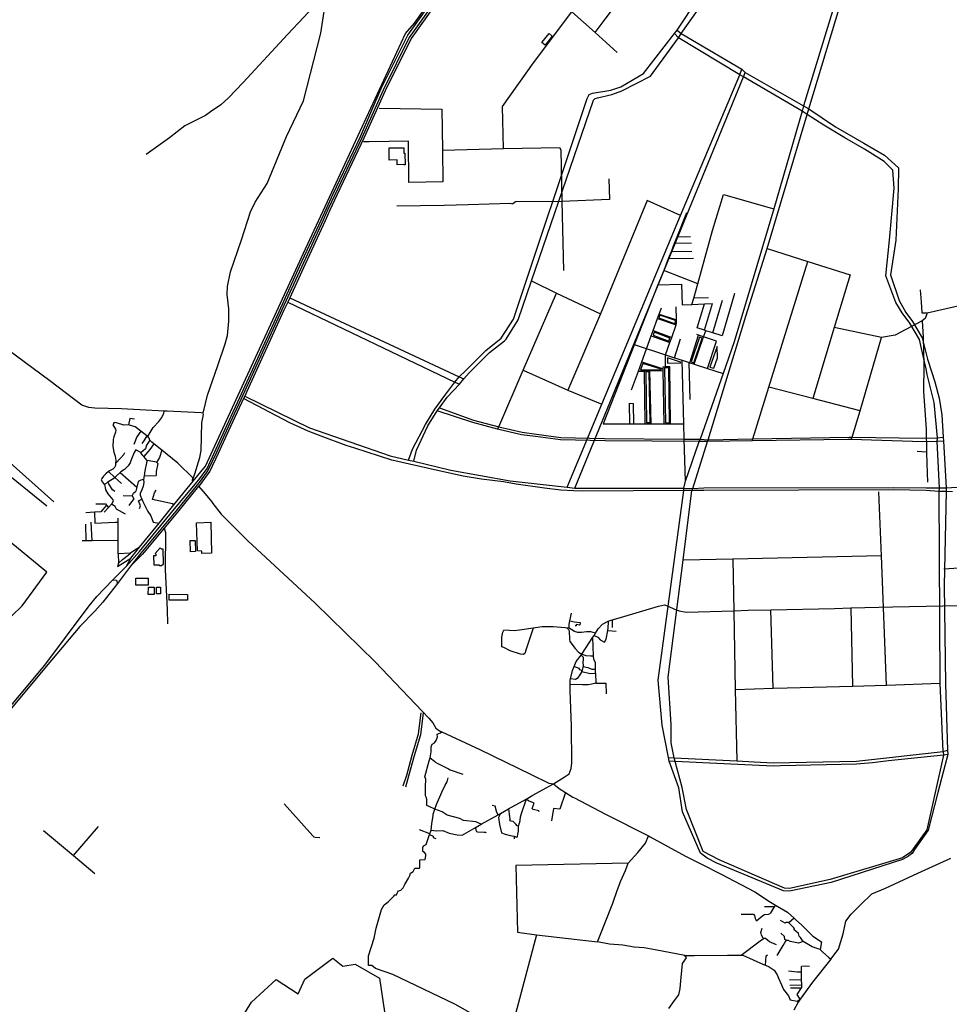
# Model space of a CAD drawing. Header units: millimetres. Extents: x 664923 to 767831, y 3118803 to 3207600.
# Tile 13 of 256: x 693712 to 698997, y 3140321 to 3145916. Entities that reach past the tile are written whole.
import ezdxf

# ---------------------------------------------------------------- set-up
doc = ezdxf.new("R2010")
doc.units = ezdxf.units.MM
for name, color, linetype in [('buildings', 5, 'Continuous'), ('parks', 8, 'Continuous'), ('roads_1', 1, 'Continuous'), ('roads_2', 2, 'Continuous'), ('roads_3', 3, 'Continuous')]:
    doc.layers.add(name, color=color, linetype=linetype)

msp = doc.modelspace()

# ---------------------------------------------------------------- linework, layer by layer
at = {"layer": 'buildings'}
for points in [[(696680.98, 3145785.2), (696721.88, 3145836.36), (696740.01, 3145822.02), (696699.11, 3145770.86), (696680.98, 3145785.2)], [(695895.13, 3145188.27), (695895.42, 3145156.52), (695902.42, 3145156.64), (695903.5, 3145091.64), (695895.99, 3145091.52), (695895.98, 3145091.9), (695858.4, 3145091.56), (695858.17, 3145118.58), (695812.54, 3145118.07), (695811.76, 3145187.17), (695857.56, 3145187.69), (695857.56, 3145187.93), (695895.13, 3145188.27)], [(694717.88, 3143057.22), (694797.71, 3143059.91), (694802.91, 3142884.17), (694747.85, 3142882.81), (694747.63, 3142896.05), (694723.27, 3142897.48), (694717.88, 3143057.22)], [(694482.54, 3142883.2), (694510.72, 3142914.71), (694517, 3142909.56), (694525.26, 3142909.7), (694526.75, 3142819.31), (694519.05, 3142813.02), (694507.58, 3142812.6), (694507.51, 3142816.48), (694476.07, 3142816.19), (694474.46, 3142871.65), (694487.55, 3142871.63), (694487.46, 3142877.34), (694482.54, 3142883.2)], [(694681.6, 3142955.57), (694709.36, 3142956.3), (694711.04, 3142893.08), (694683.28, 3142892.34), (694681.6, 3142955.57)], [(694371.8, 3142742.71), (694443.19, 3142742.72), (694443.19, 3142701.86), (694371.8, 3142701.84), (694371.8, 3142742.71)], [(694443.95, 3142691.51), (694476.75, 3142690.84), (694475.89, 3142649.01), (694443.08, 3142649.68), (694443.95, 3142691.51)], [(694490.11, 3142691.88), (694513.16, 3142691.84), (694513.08, 3142652.92), (694490.04, 3142652.96), (694490.11, 3142691.88)], [(694562.5, 3142650.47), (694665.91, 3142649.6), (694665.62, 3142616.58), (694562.21, 3142617.47), (694562.5, 3142650.47)]]:
    msp.add_lwpolyline(points, close=True, dxfattribs=at)
at = {"layer": 'parks'}
for points in [[(697345.21, 3144221.04), (697439.05, 3144187.52), (697440.78, 3144206.8), (697350.86, 3144237.21), (697345.21, 3144221.04)], [(697313.16, 3144123.02), (697401.92, 3144088.98), (697408.8, 3144106.72), (697320.04, 3144140.76), (697313.16, 3144123.02)], [(697529.53, 3143972.01), (697545.71, 3143966.55), (697592.98, 3144105.28), (697576.79, 3144110.74), (697529.53, 3143972.01)], [(697636.55, 3143941.8), (697658.54, 3143936.08), (697678.78, 3143995), (697677.4, 3144058.35), (697636.55, 3143941.8)], [(697394.34, 3143963.61), (697470.75, 3143965.8), (697469.31, 3143970.3), (697394.73, 3143994.4), (697394.34, 3143963.61)], [(697242.48, 3143925.59), (697358.63, 3143925.61), (697359.52, 3143930.11), (697254.42, 3143961.31), (697242.48, 3143925.59)], [(697384.47, 3143624.91), (697406.35, 3143624.95), (697402.4, 3143937.94), (697377.95, 3143937.53), (697384.47, 3143624.91)], [(697275.16, 3143626.48), (697296.31, 3143626.84), (697289.9, 3143914.63), (697271.03, 3143914.09), (697275.16, 3143626.48)]]:
    msp.add_lwpolyline(points, close=True, dxfattribs=at)
at = {"layer": 'roads_1'}
for points in [[(694150.49, 3142638.73), (694241.22, 3142732.2), (694318.79, 3142810.59), (694392.39, 3142894.11), (694591.6, 3143136.12), (694730.31, 3143300.39), (694776.88, 3143365.38), (694879.61, 3143589), (694983.88, 3143813.77), (695197.09, 3144277.59), (695304.37, 3144517.55), (695428.7, 3144780.94), (695493.6, 3144925.18), (695649.66, 3145252.44), (695767.88, 3145524.1), (695918.54, 3145827.4), (696643.27, 3146843.04)], [(696657.86, 3146839.37), (695926.75, 3145813.68), (695778.52, 3145514.32), (695657.61, 3145245.09), (695503.89, 3144921), (695464.27, 3144837.09), (695436.72, 3144776.39), (695314.83, 3144509.08), (695203.17, 3144267.58), (694991.23, 3143806.74), (694887.41, 3143581.98), (694829.16, 3143453.05), (694781.76, 3143354.19), (694738.55, 3143293.36), (694599.12, 3143123.35), (694401.46, 3142884.13), (694341.1, 3142810.4), (694268.5, 3142710.96), (694185.05, 3142605.26)], [(694241.22, 3142732.2), (694263.12, 3142730.09), (694268.5, 3142710.96)]]:
    msp.add_lwpolyline(points, dxfattribs=at)
at = {"layer": 'roads_2'}
for points in [[(694318.79, 3142810.59), (694344.37, 3142855.46), (694350.73, 3142864.79), (694392.56, 3142917.91), (694504, 3143054.57), (694589.05, 3143158.9), (694698, 3143292.51), (694768.1, 3143378.48), (695336.12, 3144614.2), (695486.05, 3144934.79), (695905.3, 3145836.71), (695957.05, 3145895.07), (696624.13, 3146835.06)], [(696358.37, 3146400.81), (695937.33, 3145809.25), (695789.66, 3145511.01), (695668.78, 3145241.88), (695515.02, 3144917.69), (695475.45, 3144833.86), (695447.92, 3144773.24), (695326.02, 3144505.9), (695246.88, 3144334.7), (695235.84, 3144310.83), (695214.36, 3144264.37), (695002.41, 3143803.54), (694991.91, 3143776.91), (694985.23, 3143762.73), (694898.61, 3143578.81), (694840.32, 3143449.8), (694792.41, 3143349.85), (694748.33, 3143287.82), (694731.54, 3143267.34), (694729.37, 3143264.7), (694608.61, 3143117.44), (694532.89, 3143025.81), (694410.96, 3142878.23), (694341.1, 3142810.4)], [(695460.65, 3146075.15), (695327.43, 3145929.96), (695234.54, 3145830.72), (694982.48, 3145559.45), (694898.57, 3145471.33), (694855.16, 3145431.8), (694797.06, 3145392.94), (694768.5, 3145371.46), (694650.14, 3145312.9), (694564.54, 3145243.91), (694431.6, 3145150.4)], [(694754.13, 3143679.83), (694756.76, 3143686.43), (694779.51, 3143782.25), (694837.7, 3143950.77), (694880.75, 3144073.22), (694892.59, 3144121.84), (694900.35, 3144203.01), (694900.16, 3144273.08), (694892.32, 3144354.95), (694893.2, 3144399.21), (694910.31, 3144483.76), (694973.52, 3144665.29), (695023.79, 3144824.64), (695050.78, 3144879.65), (695118.18, 3144984.41), (695229.62, 3145251.64), (695326.22, 3145453.72), (695424.07, 3145838.4), (695460.65, 3146075.15)], [(693266.44, 3141547.43), (693854.07, 3142248.6), (694106.6, 3142584.22), (694150.49, 3142638.73)], [(694185.05, 3142605.26), (694138.64, 3142554.44), (694052.94, 3142468.28), (693861.72, 3142240.46), (693274.49, 3141537.59), (693073.01, 3141294.89), (693018.57, 3141247.39), (692942.61, 3141193.85), (692718.23, 3141066.01), (692184.39, 3140745.11)], [(697403.52, 3140296.24), (697434.73, 3140341.97), (697459.42, 3140375.02), (697466.42, 3140409.47), (697471.56, 3140454.76), (697475.65, 3140511.75), (697480.86, 3140552.02), (697502.21, 3140584.18), (697494.4, 3140598.29), (697325.57, 3140629.78), (697263.1, 3140642.14), (697204.97, 3140646.19), (697140.84, 3140656.84), (697065.04, 3140661.43), (696997.48, 3140675.37), (697008.79, 3140704.03), (697084.68, 3140896.14), (697108.73, 3140967.7), (697130.54, 3141021.64), (697155.64, 3141080.65), (697170.51, 3141122.07), (697226.3, 3141183.12), (697270.02, 3141235.75), (697287.74, 3141277.74)], [(697170.51, 3141122.07), (696532.17, 3141108.88), (696541.83, 3140730.67), (696649.74, 3140714.55), (696997.48, 3140675.37)], [(697494.4, 3140598.29), (697548.43, 3140598.28), (697736.46, 3140599.9), (697813.75, 3140600.52), (697823.96, 3140600.6), (697941.54, 3140546.82), (697952.16, 3140542.54), (697972.46, 3140534.36), (698001.96, 3140514.24), (698017.74, 3140488.54), (698026.66, 3140468.99), (698044.03, 3140430.94)], [(698323.63, 3140576.19), (698219.79, 3140445.53), (698149.87, 3140348.99), (698137.55, 3140331.98), (698113.05, 3140287.19)]]:
    msp.add_lwpolyline(points, dxfattribs=at)
at = {"layer": 'roads_3'}
for points in [[(697109.23, 3145729.59), (696983.09, 3145842.49), (696850.75, 3145960.94), (696694.94, 3146105.91), (696620.94, 3146174.76), (696529.54, 3146254.72), (696467.73, 3146308.8), (696358.37, 3146400.81)], [(696983.09, 3145842.49), (697040.27, 3145918.1), (697213.84, 3146147.66), (697282.34, 3146237.79)], [(695922.98, 3143413.26), (695944.79, 3143474.61), (696018.75, 3143616.17), (696071.54, 3143702.21), (696128.92, 3143779.51), (696186.51, 3143856.53), (696211.16, 3143886.66), (696248.99, 3143921.63), (696363.05, 3144035.5), (696449.88, 3144105.47), (696519, 3144214.51), (696938.02, 3145467.96), (696949.58, 3145490.53), (696969.55, 3145499.01), (697072.25, 3145516), (697129.24, 3145534.25), (697259.19, 3145609.45), (697435.46, 3145836.34), (697449.56, 3145855.44), (697569.92, 3146037.26), (697666.75, 3146162.79)], [(698962.91, 3141757.84), (698964.08, 3141737.11), (698870.44, 3141312.7), (698791.59, 3141203.44), (698776.49, 3141182.52), (698767.68, 3141176.93), (698731.06, 3141153.75), (698320.87, 3141029.17), (698087.82, 3140978.22), (698060.84, 3140980.15), (697688.21, 3141141.37), (697598.15, 3141189.83), (697502.21, 3141427.38), (697478.97, 3141552.55), (697438.64, 3141700.5), (697433.9, 3141722.04), (697415.21, 3141807.03), (697415.42, 3141910.7), (697399.34, 3142180.15), (697483.53, 3142844.65), (697533.55, 3143239.57), (697538.5, 3143252.47), (697621.85, 3143518.48), (697625.46, 3143527.74), (697840.44, 3144230.09), (697962.33, 3144615.55), (698189.39, 3145377.43), (698199.08, 3145408.38), (698401.22, 3146081.55)], [(698368.38, 3146083.65), (698169.24, 3145425.3), (698160.56, 3145395.06), (697998.99, 3144841.29), (697774.99, 3144085.06), (697711.4, 3143905.03), (697580.69, 3143531.58)], [(695952.22, 3143406.4), (695968.67, 3143469.1), (696033.19, 3143608.6), (696085.34, 3143692.94), (696097.91, 3143710.13), (696142.37, 3143770.91), (696211.89, 3143844.4), (696237.65, 3143874.35), (696267.29, 3143908.36), (696382.69, 3144024.28), (696469.23, 3144090.86), (696477.26, 3144100.16), (696546.01, 3144210.55), (696621.93, 3144431.78), (696974.38, 3145458.94), (696983.86, 3145468.7), (696997.78, 3145472.29), (697078.02, 3145490.91), (697136.03, 3145510.59), (697298.4, 3145594.29), (697457.82, 3145813.34), (697473.43, 3145837.52), (697616.14, 3146042.51)], [(696463.38, 3145182.82), (696456.22, 3145423.27), (696632.92, 3145670.98), (696850.75, 3145960.94)], [(697449.56, 3145855.44), (697473.43, 3145837.52), (697817.39, 3145633.76), (697837.45, 3145616.33), (698169.24, 3145425.3), (698199.08, 3145408.38), (698350.29, 3145306), (698512.24, 3145213.94), (698628.62, 3145145.7), (698708.87, 3145074.7), (698706.99, 3144954.1), (698693.43, 3144662.86), (698663.88, 3144465.47), (698711.59, 3144319.71), (698749.94, 3144251.2), (698787.88, 3144200.57), (698842.98, 3144108.7), (698872.65, 3143987.05), (698896.71, 3143915.57), (698915.77, 3143857.73), (698938.75, 3143765.33), (698954.13, 3143671.09), (698962.27, 3143543.53), (698964.3, 3143521.11), (698979.37, 3143255.36), (698979.51, 3143234.93), (698967.32, 3142699.74), (698975.77, 3142141.3), (698987.9, 3141765.25), (698988.32, 3141740.29), (698971.7, 3141675.46), (698932.25, 3141525.07), (698877.03, 3141310.09), (698799.23, 3141199.59), (698785.72, 3141178.49), (698776.92, 3141171.33), (698765.02, 3141162.63), (698730.58, 3141143.9), (698325.77, 3141012.84), (698089.24, 3140962.8), (698054.47, 3140965.09), (697675.53, 3141121.92), (697620.99, 3141151.73), (697582.88, 3141179.89), (697480.93, 3141415.16), (697460.25, 3141550.22), (697404.58, 3141701.91), (697400.33, 3141723.92), (697364.9, 3141907.67), (697342.09, 3142163.23), (697487.51, 3143239.34), (697488.26, 3143253.17)], [(698940.81, 3143256.09), (698928.63, 3143519.56), (698930.22, 3143539.94), (698910.85, 3143740.49), (698872.31, 3143899.54), (698866.04, 3143932.58), (698857.01, 3143972.2), (698827.91, 3144098.06), (698773.1, 3144191.97), (698729.98, 3144250.04), (698693.74, 3144308.97), (698635.71, 3144460.93), (698656.49, 3144662.11), (698684.16, 3144958.31), (698675.89, 3145060.76), (698627.52, 3145110.16), (698514.55, 3145179.39), (698402.69, 3145244.16), (698283.57, 3145315.42), (698189.39, 3145377.43), (698160.56, 3145395.06), (697827.46, 3145590.79), (697805.47, 3145602.53), (697457.82, 3145813.34), (697435.46, 3145836.34)], [(696824.91, 3143258.7), (697021.7, 3143730.36), (697469.11, 3144802.77), (697805.47, 3145602.53), (697817.39, 3145633.76)], [(696867.94, 3143253.81), (697827.46, 3145590.79), (697837.45, 3145616.33)], [(695755.16, 3145412.67), (696112.71, 3145408.15), (696116.09, 3145176.95), (696117.49, 3144995.07), (695925.14, 3144990.83), (695923.35, 3145225.1), (695698.39, 3145222.41), (695666.85, 3145221.89)], [(696117.64, 3145174.97), (696463.38, 3145182.82), (696781.9, 3145189.18), (696788.42, 3145176.74)], [(696788.42, 3145176.74), (696795.13, 3144882.93), (696803.14, 3144490.86)], [(697061.38, 3145010.8), (697064.87, 3144893.53), (696795.13, 3144882.93), (696531.55, 3144880.62), (696515.91, 3144869.89)], [(695855.85, 3144857.87), (696124.96, 3144861.3), (696261.54, 3144864.61), (696500.13, 3144873.82), (696515.91, 3144869.89)], [(697278.74, 3144887.37), (697014.63, 3144244.19), (696829, 3143811.23)], [(697469.11, 3144802.77), (697278.74, 3144887.37)], [(697533.96, 3144297.58), (697543.86, 3144333.17), (697566.69, 3144415.23), (697650.97, 3144718.17), (697714.03, 3144921.38), (697998.99, 3144841.29)], [(697502.77, 3144818.27), (697448.16, 3144679.9), (697433.87, 3144643.7), (697415.56, 3144597.33), (697399.21, 3144555.91), (697373.44, 3144490.63), (697340.85, 3144408.07), (697029.74, 3143619.99)], [(697531.4, 3144644.89), (697433.87, 3144643.7)], [(697525.26, 3144680.97), (697448.16, 3144679.9)], [(697532.63, 3144598.57), (697415.56, 3144597.33)], [(697962.33, 3144615.55), (698192.96, 3144541.17), (698433.43, 3144465.28)], [(697962.33, 3144615.55), (698192.96, 3144541.17), (698433.43, 3144465.28)], [(697543.5, 3144558.6), (697399.21, 3144555.91)], [(697876.11, 3143522.09), (697879.54, 3143533.12), (697971.01, 3143827.32), (698192.96, 3144541.17)], [(697566.69, 3144415.23), (697373.44, 3144490.63)], [(697601.11, 3143256.28), (698680.59, 3143257.58), (698865.81, 3143254.51), (698940.81, 3143256.09), (698979.37, 3143255.36), (699010.69, 3143257.66), (699081.69, 3143260.14), (699344.34, 3143288.37), (699539.07, 3143310.18), (699842.45, 3143348.09), (699886.69, 3143350.82), (700326.31, 3143364.91), (700336.38, 3143368.7), (700773.2, 3143543.1), (701239.68, 3143766.92), (701691.25, 3143972.4), (701704.58, 3143978.32), (702537.58, 3144348.65), (702952.99, 3144531.31)], [(696621.93, 3144431.78), (696764.49, 3144360.73), (697014.63, 3144244.19)], [(698433.43, 3144465.28), (698343.38, 3144166.88), (698221.42, 3143762.79)], [(697340.85, 3144408.07), (697474.02, 3144413.55), (697478.56, 3144295.13), (697533.96, 3144297.58), (697606.28, 3144300.77), (697650.89, 3144302.73)], [(698832.58, 3144380.91), (698837.06, 3144312.1), (698841.64, 3144250.64), (698872.1, 3144249.46), (699296.33, 3144346.5)], [(695235.84, 3144310.83), (696186.51, 3143856.53), (696211.89, 3143844.4)], [(695246.88, 3144334.7), (696211.16, 3143886.66), (696237.65, 3143874.35)], [(696429.33, 3143589.73), (696436.33, 3143602.85), (696575.12, 3143923.37), (696764.49, 3144360.73)], [(697627.44, 3144335.73), (697543.86, 3144333.17)], [(697776.59, 3144360.51), (697706.63, 3144118.68), (697653.29, 3144135.44), (697612.16, 3144148.4), (697604.51, 3144150.81), (697563.47, 3144163.71), (697606.28, 3144300.77)], [(697653.29, 3144135.44), (697708.1, 3144321.33)], [(697191.27, 3143812.09), (697229.72, 3143918.16), (697248.88, 3143971.02), (697302.73, 3144119.58), (697313.54, 3144149.41), (697338.2, 3144217.43), (697347.41, 3144242.85), (697360.38, 3144278.61)], [(697383.79, 3144010.95), (697408.62, 3144081.49), (697418.88, 3144110.63), (697443.65, 3144181.02), (697446.41, 3144188.86), (697445.75, 3144210.65), (697443.57, 3144283.66)], [(697604.51, 3144150.81), (697650.89, 3144302.73)], [(697338.2, 3144217.43), (697443.65, 3144181.02)], [(697347.41, 3144242.85), (697445.75, 3144210.65)], [(698842.88, 3144205), (698689.15, 3144122.89), (698611.98, 3144110.44), (698343.38, 3144166.88)], [(698872.1, 3144249.46), (698859.77, 3144218.29), (698842.88, 3144205), (698848.82, 3144111.72), (698852.59, 3143954.43), (698850.73, 3143801.84), (698865.02, 3143590.24), (698867.74, 3143458.52), (698869.08, 3143393.57), (698873.9, 3143288.53)], [(697313.54, 3144149.41), (697418.88, 3144110.63)], [(697547.07, 3143957.88), (697600.25, 3144113.53), (697612.16, 3144148.4)], [(697302.73, 3144119.58), (697408.62, 3144081.49)], [(697435.31, 3143994.2), (697469.59, 3144102.41)], [(697523, 3143965.7), (697571.34, 3144123.61)], [(697673.09, 3144088.07), (697600.25, 3144113.53), (697571.34, 3144123.61), (697561.4, 3144127.08)], [(697623.04, 3143933.18), (697673.09, 3144088.07)], [(698439.88, 3143529.24), (698445.82, 3143543.25), (698489.87, 3143693.62), (698611.98, 3144110.44)], [(694694.69, 3143297.6), (694707.51, 3143334.06), (694735.34, 3143427.68), (694743.17, 3143467.32), (694748.15, 3143624.25), (694756.78, 3143671.66), (694754.13, 3143679.83), (694743.3, 3143681.93), (694551.29, 3143690.64), (694533.32, 3143691.46), (694394.1, 3143697.82), (694290.22, 3143704.56), (694139.07, 3143708.2), (694105.26, 3143711.52), (694066.07, 3143726.05), (693882.38, 3143862.84), (693596.16, 3144073.52)], [(697205, 3144069.08), (697383.79, 3144010.95), (697435.31, 3143994.2), (697477.9, 3143980.35), (697517.98, 3143967.33), (697523, 3143965.7), (697547.07, 3143957.88), (697623.04, 3143933.18)], [(697384.42, 3143944.31), (697383.79, 3144010.95)], [(697497.83, 3143293.1), (697490.54, 3143531.92), (697487.97, 3143619.28), (697477.9, 3143980.35)], [(696575.12, 3143923.37), (696829, 3143811.23), (697021.7, 3143730.36)], [(697229.72, 3143918.16), (697265.23, 3143918.98), (697294.69, 3143919.67), (697370.85, 3143921.44)], [(697248.88, 3143971.02), (697370.65, 3143932.47)], [(697268.33, 3143619.62), (697265.23, 3143918.98)], [(697302.26, 3143619.56), (697294.69, 3143919.67)], [(697370.44, 3143943.72), (697384.42, 3143944.31), (697408.86, 3143945.33)], [(697376.49, 3143619.44), (697370.85, 3143921.44), (697370.65, 3143932.47), (697370.44, 3143943.72)], [(697411.75, 3143619.39), (697408.86, 3143945.33)], [(697523.01, 3143756.64), (697517.98, 3143967.33)], [(697623.04, 3143933.18), (697711.4, 3143905.03)], [(698489.87, 3143693.62), (698221.42, 3143762.79), (697971.01, 3143827.32)], [(699015.03, 3143232.18), (698979.51, 3143234.93), (698939.95, 3143234.4), (698864.15, 3143239.35), (698681.33, 3143244.26), (697600.9, 3143239.89), (697533.55, 3143239.57), (697487.51, 3143239.34), (696911.73, 3143236.61), (696861.98, 3143238.29), (696789.52, 3143242.09), (696694.91, 3143253.4), (696534.01, 3143277.03), (696462.68, 3143288.99), (696338.42, 3143303.82), (696232.38, 3143321.47), (696088.32, 3143354.14), (695828.63, 3143413.08), (695616.63, 3143481.57), (695568.85, 3143496.43), (695426.45, 3143549.57), (695351.88, 3143577.64), (695248.44, 3143624.94), (694985.23, 3143762.73)], [(694991.91, 3143776.91), (695359.49, 3143596.63), (695817.82, 3143437.9), (695922.98, 3143413.26), (695952.22, 3143406.4), (696164.06, 3143356.77), (696499.61, 3143295.69), (696824.91, 3143258.7), (696867.94, 3143253.81), (697488.26, 3143253.17), (697538.5, 3143252.47), (697601.11, 3143256.28)], [(696097.91, 3143710.13), (696291.81, 3143640.29), (696436.33, 3143602.85), (696568.52, 3143572.29), (696650.19, 3143560.56), (696788.7, 3143540.67), (697037.81, 3143535.39)], [(697181.41, 3143619.75), (697179.46, 3143735.98), (697201.66, 3143734.57)], [(697204.01, 3143619.72), (697201.66, 3143734.57)], [(694365.06, 3143644.94), (694338.4, 3143648.83), (694330.43, 3143613.44)], [(694440.1, 3143546.79), (694454.41, 3143569.3), (694471.38, 3143598.59), (694502.49, 3143631.55), (694519.54, 3143655.33), (694532.15, 3143679.82), (694533.32, 3143691.46)], [(698964.3, 3143521.11), (698928.63, 3143519.56), (698847.62, 3143516.89), (698439.88, 3143529.24), (698420.03, 3143529.84), (697876.11, 3143522.09), (697621.85, 3143518.48), (697575.26, 3143519.33), (697040.01, 3143523.15), (696786.85, 3143528.43), (696644.23, 3143547.02), (696565.36, 3143557.3), (696429.33, 3143589.73), (696288.64, 3143625.99), (696085.34, 3143692.94)], [(694698, 3143292.51), (694694.44, 3143294.31), (694694.69, 3143297.6), (694695.85, 3143312.6), (694610.8, 3143395.73), (694520.02, 3143468.78), (694474.39, 3143505.48), (694463.52, 3143514.24), (694451.78, 3143526.8), (694447.54, 3143538.19), (694440.1, 3143546.79), (694434.71, 3143550.9), (694399.75, 3143577.55), (694392.43, 3143583.14), (694375.98, 3143597.07), (694367.77, 3143602.59), (694330.43, 3143613.44), (694304.66, 3143611.24), (694262.23, 3143625.37), (694248.45, 3143626.06), (694242.48, 3143617.41), (694241.4, 3143612.93), (694257.12, 3143588.79), (694258.94, 3143583.12), (694256.13, 3143571.89), (694246.25, 3143545.58), (694242.94, 3143530.34), (694242.34, 3143489.7), (694247.91, 3143458.39), (694255.05, 3143436.13), (694258.41, 3143412.78), (694256.8, 3143394.25), (694255.81, 3143382.94), (694251.41, 3143371.34), (694241.46, 3143361.7), (694222.24, 3143352.02), (694217.64, 3143347.94), (694202.1, 3143334.11), (694188.63, 3143322.47), (694177.95, 3143309.17), (694175.81, 3143300.11), (694183.37, 3143286.77), (694193.37, 3143273.22), (694194.29, 3143272), (694198.65, 3143258.14), (694199.81, 3143243.2), (694213.58, 3143222.19), (694242.29, 3143187.38), (694243.21, 3143180.46), (694233.78, 3143161.89)], [(697029.74, 3143619.99), (697181.41, 3143619.75), (697204.01, 3143619.72), (697268.33, 3143619.62), (697302.26, 3143619.56), (697376.49, 3143619.44), (697411.75, 3143619.39), (697487.97, 3143619.28)], [(692188.49, 3141332.01), (692706.54, 3141643.78), (692912.06, 3141755.12), (692997.91, 3141860.68), (693292.69, 3142165.7), (693312.47, 3142186.48), (693726.67, 3142584.02), (693866.66, 3142776.49), (693628.68, 3142970.78), (693520.39, 3143059.19), (693292.49, 3143219.28), (693007.65, 3143532.8)], [(694399.75, 3143577.55), (694378.56, 3143545.77), (694360.85, 3143501.22)], [(694451.78, 3143526.8), (694432.48, 3143498.06), (694426.29, 3143477.35), (694400.9, 3143453.81)], [(694434.71, 3143550.9), (694416.94, 3143521.57), (694406.6, 3143507.09)], [(697037.81, 3143535.39), (697490.54, 3143531.92), (697580.69, 3143531.58)], [(697488.26, 3143253.17), (697497.83, 3143293.1), (697575.26, 3143519.33), (697580.69, 3143531.58)], [(697580.69, 3143531.58), (697625.46, 3143527.74), (697879.54, 3143533.12), (698427.07, 3143543.53), (698445.82, 3143543.25), (698844.89, 3143537.14), (698930.22, 3143539.94), (698962.27, 3143543.53)], [(694437.15, 3143410.75), (694417.19, 3143433.22), (694411.83, 3143439.26), (694400.9, 3143453.81), (694397.28, 3143458.65), (694372.05, 3143470.79), (694361.96, 3143456.93), (694345.91, 3143413.96), (694340.21, 3143397.43), (694328.79, 3143380.13), (694308.23, 3143360.38), (694286.67, 3143345.87), (694283.81, 3143343.21), (694261.13, 3143322.16), (694252.3, 3143315.05)], [(694474.39, 3143505.48), (694452.06, 3143473.95), (694417.19, 3143433.22)], [(694256.8, 3143394.25), (694286.25, 3143425.61), (694304.36, 3143444.23), (694309.52, 3143457.11)], [(694520.02, 3143468.78), (694506.35, 3143427.06), (694494.65, 3143408.14), (694489.58, 3143400.95), (694437.15, 3143410.75), (694432.18, 3143397.1), (694423.53, 3143351.11), (694418.86, 3143323.71), (694415.25, 3143302.53), (694401.02, 3143299.39), (694385.58, 3143290.74), (694377.32, 3143259.93), (694371.54, 3143236.59)], [(698867.74, 3143458.52), (698813.91, 3143461.29)], [(693867.03, 3143150.7), (693593.1, 3143370.09)], [(693906.07, 3143175.76), (693641.47, 3143411.92)], [(694489.58, 3143400.95), (694497.05, 3143393.75), (694488.19, 3143348.95), (694487.81, 3143325.27)], [(694193.37, 3143273.22), (694212.29, 3143290.22), (694252.3, 3143315.05)], [(694217.64, 3143347.94), (694252.3, 3143315.05), (694289.98, 3143279.28)], [(694283.81, 3143343.21), (694377.32, 3143259.93)], [(694415.25, 3143302.53), (694417.13, 3143285.41), (694413.57, 3143264.57), (694406.58, 3143243.23), (694397.71, 3143224.13), (694397.44, 3143213.16), (694406.42, 3143191.63), (694412.49, 3143177.1), (694440.04, 3143120.7), (694458.36, 3143095.89), (694471.32, 3143061.17), (694504, 3143054.57)], [(694418.86, 3143323.71), (694487.81, 3143325.27)], [(694253.1, 3143235.54), (694239.53, 3143244.1), (694219.38, 3143278.88), (694212.29, 3143290.22)], [(694729.37, 3143264.7), (694765.97, 3143222.17), (694802.07, 3143176.89), (694805.48, 3143172.61), (694810.91, 3143165.69), (694857.91, 3143105.68), (695009.31, 3142955.03), (695392.07, 3142600.64), (695732.44, 3142267.31), (696038.98, 3141946.8), (696060.46, 3141919.54), (696077.78, 3141889.69), (696099.06, 3141874.98), (696112.55, 3141868.7), (696328.01, 3141768.3), (696619.82, 3141625.84), (696720.76, 3141577.31), (696746.06, 3141573.54), (696807.7, 3141610.56), (696835.15, 3141630.27), (696847.24, 3141661.45), (696850.93, 3141692.47), (696849.14, 3141900.86), (696842.43, 3142101.63), (696841.87, 3142135.18), (696841.82, 3142138.58), (696841.45, 3142160.21), (696843.58, 3142169.29), (696854.8, 3142217.34), (696864.18, 3142240.82), (696875, 3142267.9), (696903.67, 3142303.8), (696905.48, 3142306.07), (696907.82, 3142309.61), (696971.13, 3142405.93), (696978.05, 3142417.13), (696985.63, 3142429.41), (697001.43, 3142454.99), (697026.25, 3142480.51), (697057.93, 3142497.78), (697080.09, 3142504.56), (697127.41, 3142519.02), (697343.39, 3142583.74), (697377.78, 3142590.16), (697399.78, 3142583.01), (697434.56, 3142566.01), (697461.66, 3142555.59), (697501.3, 3142549.55), (697771.42, 3142557.25), (697853.65, 3142559.64), (697982.12, 3142562.44), (698343.97, 3142570.38), (698438.33, 3142572.68), (698675.32, 3142578.46), (699814.11, 3142601.88)], [(698945.75, 3142145.3), (698939.95, 3143234.4), (698940.81, 3143256.09)], [(694299.49, 3143210.97), (694350.56, 3143209.14), (694361.19, 3143192.52), (694342.81, 3143167.41), (694331.5, 3143154.62)], [(694350.56, 3143209.14), (694359.51, 3143224.56), (694371.54, 3143236.59)], [(694392.79, 3143137.69), (694397.9, 3143153.43), (694387.07, 3143182.26), (694406.42, 3143191.63)], [(694589.05, 3143158.9), (694580.19, 3143164.06), (694467.32, 3143190.07), (694477.85, 3143226.12), (694487.18, 3143242.69)], [(698639.71, 3142134.43), (698611.34, 3142869.9), (698597.33, 3143233)], [(694205.21, 3143157.74), (694173.62, 3143118.75), (694137.82, 3143116.82), (694087.41, 3143114.1)], [(694144.92, 3143163.91), (694199.41, 3143164.04), (694205.21, 3143157.74), (694217.74, 3143144.13)], [(694192.52, 3143116.22), (694217.74, 3143144.13), (694233.78, 3143161.89)], [(694313.17, 3143105.99), (694263.2, 3143134.56), (694254.9, 3143149.31), (694233.78, 3143161.89)], [(694137.82, 3143116.82), (694138.29, 3143055.55), (694255.98, 3143059.65), (694271.42, 3143059.9)], [(694392.56, 3142917.91), (694386.41, 3142912.46), (694366.64, 3142900.87), (694341.91, 3142884.24), (694272.5, 3142880.94), (694272.04, 3142956.44), (694271.42, 3143059.9), (694271.27, 3143083.57)], [(694089.6, 3142953.79), (694088.42, 3143048.86)], [(694123.74, 3142954.29), (694117.37, 3143061.17)], [(694532.89, 3143025.81), (694540.45, 3143002), (694539.31, 3142791.91), (694549.53, 3142562.38), (694552.67, 3142482.96)], [(694272.04, 3142956.44), (694123.74, 3142954.29), (694089.6, 3142953.79), (694067.34, 3142953.47)], [(694273.33, 3142826.97), (694268.82, 3142807.64), (694344.37, 3142855.46)], [(694272.5, 3142880.94), (694273.33, 3142826.97), (694296.85, 3142848.52), (694329.06, 3142873.48), (694341.91, 3142884.24)], [(698611.34, 3142869.9), (697766.48, 3142850.97), (697483.53, 3142844.65)], [(698966.46, 3142794.88), (699919.54, 3142858.19)], [(697766.48, 3142850.97), (697771.42, 3142557.25), (697778.96, 3142108.78), (697788.71, 3141703.74)], [(696836.67, 3142458.11), (696835.65, 3142480.78), (696839.88, 3142499.26), (696848.69, 3142543.65)], [(697996.38, 3142116.21), (697982.12, 3142562.44)], [(698438.33, 3142572.68), (698447.69, 3142128.47)], [(696985.63, 3142429.41), (696958.64, 3142437.69), (696935.05, 3142436.79), (696905.87, 3142432.72), (696884.82, 3142432.88), (696866.77, 3142438.2), (696836.67, 3142458.11), (696745.96, 3142465.54), (696682.69, 3142466.01), (696630.98, 3142458.52), (696567.53, 3142447.76), (696524.49, 3142442.96), (696465.1, 3142445.88)], [(696839.88, 3142499.26), (696866.76, 3142494.38), (696899.14, 3142489.51), (696896.12, 3142475.01), (696875.54, 3142479.36), (696875.66, 3142471.79), (696870.41, 3142471.51)], [(696978.05, 3142417.13), (696998.37, 3142407.76), (697013.14, 3142392.48), (697037.68, 3142378.81), (697046.11, 3142395.55), (697055.37, 3142445.3), (697057.76, 3142458.2), (697060.43, 3142494.35), (697057.93, 3142497.78)], [(697080.09, 3142504.56), (697079.87, 3142461.86)], [(696630.98, 3142458.52), (696590.57, 3142338.21), (696583.78, 3142314.6), (696573.61, 3142308.82), (696559.75, 3142309.62), (696501.42, 3142330.08), (696463.67, 3142347.32), (696453.85, 3142351.24), (696453.38, 3142379.31), (696453.96, 3142406.38), (696459.14, 3142434.55), (696465.1, 3142445.88)], [(696822.03, 3142460.59), (696832.72, 3142450.23), (696835.71, 3142442.65), (696837.31, 3142393.05), (696839.22, 3142382.58), (696870.59, 3142341.88), (696889.17, 3142321), (696907.82, 3142309.61)], [(697055.37, 3142445.3), (697103.57, 3142441.06)], [(696903.67, 3142303.8), (696915.29, 3142292.85), (696915.83, 3142282.4), (696913.82, 3142261.6), (696915.33, 3142247.18), (696914.84, 3142240.14), (696914.45, 3142234.72), (696908.91, 3142212.52), (696954.78, 3142200.01), (696985.68, 3142202.97), (696985.41, 3142224.65), (696984.94, 3142262.95), (696975.41, 3142280.15), (696975.08, 3142300.06), (696971.13, 3142405.93)], [(696907.82, 3142309.61), (696930.98, 3142303.06), (696959.52, 3142300.11), (696975.08, 3142300.06)], [(696864.18, 3142240.82), (696892.22, 3142230.68), (696890.25, 3142225.5), (696903.44, 3142219.59), (696908.91, 3142212.52), (696893.19, 3142186.53), (696881.45, 3142172.61), (696872.83, 3142166.69), (696843.58, 3142169.29)], [(696914.84, 3142240.14), (696942.78, 3142234.77), (696964.34, 3142225.92), (696985.41, 3142224.65)], [(696985.68, 3142202.97), (696987.82, 3142146.21), (697044.26, 3142145.7), (697046.35, 3142085.27)], [(696987.82, 3142146.21), (696964.44, 3142138.86), (696943.12, 3142136.19), (696911.69, 3142135.78), (696841.82, 3142138.58)], [(697778.96, 3142108.78), (697996.38, 3142116.21), (698075.17, 3142118.91), (698447.69, 3142128.47), (698639.71, 3142134.43), (698945.75, 3142145.3)], [(698962.91, 3141757.84), (698945.75, 3142145.3)], [(695892.17, 3141562.49), (695913.57, 3141622.26), (695943.41, 3141736.65), (695979.97, 3141857.96), (695994.78, 3141977.67)], [(696006.31, 3141977.33), (695989.9, 3141852.75), (695954.04, 3141733.1), (695922.52, 3141617.91), (695905.09, 3141554.59)], [(696336.06, 3141343.82), (696305.93, 3141357.25), (696236.11, 3141365.83), (696214.52, 3141376.67), (696143.16, 3141396.09), (696113.35, 3141414.24), (696072.55, 3141429.9), (696040.06, 3141444.15), (696026.17, 3141449.69), (696026.53, 3141483.49), (696024.73, 3141493.21), (696020, 3141505.4), (696018.39, 3141555.55), (696021.76, 3141599.51), (696015.38, 3141612.69), (696039.53, 3141703.97), (696045.41, 3141720.4), (696050.48, 3141755.2), (696051.03, 3141784.32), (696057.96, 3141799.75), (696069.66, 3141805.56), (696079.68, 3141820.02), (696086.53, 3141840.55), (696086.29, 3141854.85), (696104.13, 3141862.3), (696112.55, 3141868.7)], [(697400.33, 3141723.92), (697433.9, 3141722.04), (697788.71, 3141703.74), (697887.47, 3141698.66), (697996.03, 3141693.7), (698470.38, 3141702.34), (698962.91, 3141757.84), (698987.9, 3141765.25)], [(698988.32, 3141740.29), (698964.08, 3141737.11), (698652.32, 3141703.74), (698561.1, 3141692.02), (698469.11, 3141685.04), (698036.73, 3141675.06), (697996.52, 3141673.03), (697715.18, 3141687.32), (697438.64, 3141700.5), (697404.58, 3141701.91)], [(696045.41, 3141720.4), (696069.93, 3141702.26), (696078.27, 3141694.23), (696150.21, 3141658.15), (696159.54, 3141652.69), (696231.79, 3141628.87)], [(696050.67, 3141310.21), (696055.96, 3141345.92), (696061.88, 3141392.8), (696062.52, 3141400.73), (696072.55, 3141429.9), (696082.39, 3141455.69), (696111.51, 3141525.87), (696131.38, 3141565.25), (696141.83, 3141585.6), (696147.88, 3141607.39)], [(696226.9, 3141282.65), (696307.42, 3141327.78), (696336.06, 3141343.82), (696431.95, 3141397.55), (696444.97, 3141404.83), (696490.8, 3141430.52), (696590.92, 3141486.61), (696629.66, 3141508.32), (696706.12, 3141551.16), (696746.06, 3141573.54), (696779.32, 3141546.47), (696814.61, 3141523.79), (696857.54, 3141498.39), (696865.88, 3141493.99), (697043.45, 3141400.21), (697287.74, 3141277.74), (697297.16, 3141273.04), (697496.75, 3141161.69), (697588.38, 3141117.18), (697700.4, 3141060.46), (697891.69, 3140960.54), (697980.76, 3140900.25), (698008.48, 3140884.42), (698077.61, 3140844.95), (698115.26, 3140810.31), (698124.89, 3140801.46), (698156.24, 3140772.61), (698221.29, 3140707.57), (698271.48, 3140674.94), (698263.8, 3140631.28), (698276.85, 3140619.27), (698311.9, 3140586.99), (698323.63, 3140576.19), (698354.3, 3140617.5), (698366.42, 3140633.83), (698393.57, 3140720.51), (698409.17, 3140793.6), (698439.65, 3140832.62), (698490.1, 3140884.54), (698556.37, 3140947.59), (698634.92, 3140979.89), (698817.75, 3141065.84), (699006.48, 3141151.05)], [(696814.61, 3141523.79), (696782.99, 3141429.23), (696747.54, 3141432.45), (696736.16, 3141363.85)], [(695216.16, 3141459.73), (695378.88, 3141277.71), (695384.24, 3141272.98), (695392.65, 3141270.49), (695419.07, 3141268.74)], [(696665.76, 3141413.82), (696664.13, 3141419.16), (696630.64, 3141427.03), (696626.43, 3141433.07), (696637.47, 3141463.64), (696605.17, 3141477.15), (696590.92, 3141486.61), (696564.55, 3141409.53), (696557.8, 3141383.93), (696553.46, 3141351.19)], [(696431.95, 3141397.55), (696424.7, 3141411.38), (696415.77, 3141446.25), (696397.93, 3141449.57)], [(696444.97, 3141404.83), (696434.71, 3141382.16), (696440.01, 3141341.4), (696452.06, 3141295.64), (696471.19, 3141287.79), (696500.06, 3141279.08), (696523.22, 3141275.39), (696523.98, 3141261.1)], [(696490.8, 3141430.52), (696492.48, 3141419.44), (696495.04, 3141396.73), (696497.31, 3141390.81), (696499.17, 3141368.16)], [(696548.24, 3141332.65), (696540.35, 3141334.82), (696532.37, 3141343.37), (696525.81, 3141352.45), (696518.13, 3141358.96), (696505.64, 3141361.44), (696499.97, 3141363.01), (696499.17, 3141368.16)], [(696523.22, 3141275.39), (696538.2, 3141271.17), (696542.55, 3141272.01), (696544.72, 3141288.2), (696547.78, 3141304.71), (696547.06, 3141312.44), (696548.24, 3141332.65), (696553.46, 3141351.19)], [(693847.32, 3141307.62), (694017.89, 3141166.01), (694139.91, 3141064.71)], [(694017.89, 3141166.01), (694159.4, 3141331.76)], [(695948.85, 3141075.08), (695958.97, 3141095.07), (695984.57, 3141093.82), (695986.42, 3141097.1), (695986.53, 3141142.41), (696017.37, 3141143.64), (696020.84, 3141163.91), (696021.76, 3141174.04), (696013.43, 3141184.01), (696004.26, 3141189.63), (696003.18, 3141210.74), (696007.18, 3141221.64), (696022.24, 3141229.58), (696042.02, 3141285.71), (696043.05, 3141288.62), (696050.67, 3141310.21), (696081.23, 3141305.66), (696117.49, 3141307.71), (696153.3, 3141293.14), (696198.46, 3141283.06), (696226.9, 3141282.65)], [(696043.05, 3141288.62), (695984.97, 3141312.65)], [(696307.42, 3141327.78), (696304.05, 3141320.82), (696304.58, 3141310.53), (696309.07, 3141302.49), (696314.37, 3141300.4), (696353.59, 3141298.72), (696361.22, 3141298.3), (696364, 3141294.73)], [(696042.02, 3141285.71), (696063.59, 3141276.44), (696063.47, 3141267.75), (696077.68, 3141261.86)], [(695805.94, 3140902.93), (695839.54, 3140935.41), (695845.59, 3140941.89), (695855.06, 3140942.56), (695858.75, 3140952.57), (695861.2, 3140960.02), (695865.23, 3140964.69), (695873.67, 3140966.36), (695879.78, 3140969.26), (695891.55, 3140982.54), (695899.91, 3140996.72), (695900.94, 3141004.01), (695903.63, 3141004.7), (695921.96, 3141036.54), (695929.24, 3141051.79), (695933.16, 3141066.3), (695948.85, 3141075.08)], [(696649.74, 3140714.55), (696499.39, 3140145.66), (696185.95, 3140322.11), (695833.58, 3140489.93), (695735.77, 3140523.91), (695713.61, 3140541.12), (695695.1, 3140540.82), (695694.69, 3140596.14), (695727.87, 3140696.23), (695738.7, 3140753.33), (695768.08, 3140860.12), (695783.81, 3140885.71), (695805.94, 3140902.93)], [(698001.94, 3140873.92), (697946.73, 3140874.32)], [(698008.48, 3140884.42), (698001.94, 3140873.92), (697978.62, 3140836.51)], [(697813.86, 3140832.76), (697874.11, 3140833.39), (697884.85, 3140833.57), (697889.98, 3140825.26), (697893.71, 3140808.9), (697898.9, 3140796.77), (697902.74, 3140796.07), (697926.22, 3140815.18), (697936.41, 3140825.66), (697947.45, 3140831.19), (697969.3, 3140832.32), (697978.62, 3140836.51)], [(698166.93, 3140676.6), (698150.5, 3140699.76), (698143.07, 3140708.42), (698139.37, 3140722.48), (698113.63, 3140746.49), (698116.61, 3140752.26), (698084.28, 3140782.67), (698081.51, 3140785.27), (698070.39, 3140785.08), (698063.16, 3140781.15), (698037.96, 3140796.75)], [(698115.26, 3140810.31), (698084.28, 3140782.67)], [(697938.98, 3140696.06), (697930.05, 3140713.28), (697926.54, 3140727.92), (697933.62, 3140752.67)], [(697813.75, 3140600.52), (697922.06, 3140681.13), (697940.84, 3140694.41)], [(698014.91, 3140659.08), (697975.88, 3140675.22), (697951.76, 3140694.29), (697940.84, 3140694.41)], [(698019.01, 3140598.66), (698052.61, 3140653.98), (698060.42, 3140668.62), (698067.49, 3140681.72), (698073.07, 3140682.93), (698079.42, 3140684.32)], [(698073.07, 3140682.93), (698062.4, 3140689.12), (698060.98, 3140705.51), (698038.77, 3140724.99)], [(698263.8, 3140631.28), (698218.45, 3140647.23), (698166.93, 3140676.6), (698140.48, 3140668.06), (698092.56, 3140676.98), (698079.42, 3140684.32)], [(694956.65, 3140214.17), (695029.18, 3140332.2), (695170.77, 3140461.44), (695294.77, 3140380.76), (695333.49, 3140464.04), (695491.93, 3140583.5), (695549.6, 3140537.27), (695618.54, 3140548.55), (695757.36, 3140468.21), (695786.31, 3140277.76)], [(697952.16, 3140542.54), (697956.14, 3140595.2), (697963.08, 3140601.52)], [(698044.03, 3140430.94), (698055.33, 3140405.4), (698083.96, 3140368.85), (698092.39, 3140346.45), (698132.06, 3140338.34), (698149.87, 3140348.99), (698132.18, 3140376.53), (698157.06, 3140413.54), (698158.4, 3140415.52), (698158.05, 3140430.64), (698157.4, 3140459.27), (698156.96, 3140478.5), (698157.24, 3140505.38), (698157.54, 3140535.4)], [(698083.16, 3140509.94), (698133.14, 3140505.05), (698157.24, 3140505.38)], [(698202.88, 3140534.48), (698180.19, 3140536.77), (698157.54, 3140535.4)], [(698088.96, 3140461.56), (698157.4, 3140459.27)], [(698091.42, 3140429.14), (698158.05, 3140430.64)], [(698093.6, 3140413.52), (698157.06, 3140413.54)]]:
    msp.add_lwpolyline(points, dxfattribs=at)

doc.saveas('drawing.dxf')
